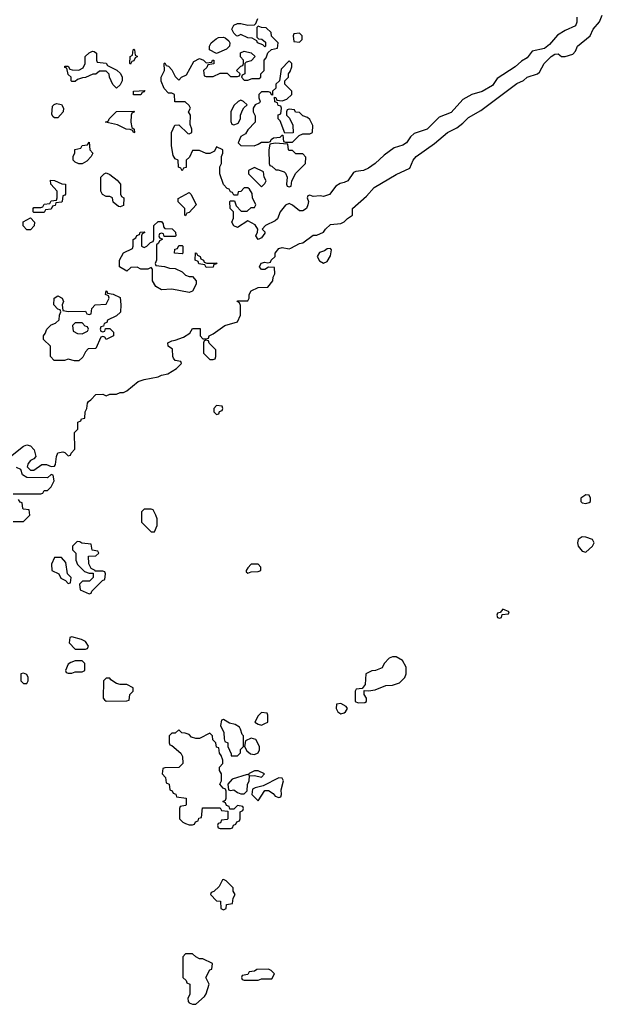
# Model space of a CAD drawing. Header units: inches. Extents: x 2601469 to 2753575, y 449403 to 582909.
# Tile 104 of 256: x 2665288 to 2668666, y 480434 to 486144. Entities that reach past the tile are written whole.
import ezdxf

# ---------------------------------------------------------------- set-up
doc = ezdxf.new("R2010")
doc.units = ezdxf.units.IN
doc.header["$MEASUREMENT"] = 0
doc.layers.add('C6468', color=7, linetype='Continuous')

msp = doc.modelspace()

# ---------------------------------------------------------------- linework, layer by layer
at = {"layer": 'C6468', "color": 4, "elevation": 16}
for points in [[(2665234, 483610), (2665310, 483671.3), (2665330, 483678), (2665350, 483672), (2665371, 483650), (2665382, 483610), (2665370, 483598), (2665350, 483588), (2665338, 483570), (2665332, 483550), (2665350, 483532), (2665370, 483531.3), (2665416.4, 483563.6), (2665443.6, 483563.6), (2665470, 483552), (2665490, 483554), (2665496.4, 483563.6), (2665502, 483610), (2665510, 483631.3), (2665538, 483638), (2665550, 483634), (2665570, 483614), (2665582, 483618), (2665586, 483630), (2665607.3, 483652.7), (2665606, 483750), (2665626, 483770), (2665626, 483810), (2665642, 483818), (2665646, 483830), (2665666, 483834), (2665668, 483870), (2665678, 483890), (2665680.4, 483919.6), (2665686, 483930), (2665700.4, 483939.6), (2665728.9, 483971.1), (2665770, 483972), (2665790, 483962), (2665810, 483972), (2665850, 483972), (2665870, 483982), (2665890, 483982), (2665910, 483992), (2665974.6, 484045.4), (2666010, 484058), (2666090, 484072), (2666110, 484082), (2666146, 484090), (2666198, 484122), (2666226, 484150), (2666222, 484162), (2666190, 484168), (2666180.2, 484180.2), (2666175.3, 484190), (2666174, 484234), (2666148, 484250), (2666146, 484270), (2666170, 484282), (2666190, 484284.7), (2666238, 484302), (2666274.6, 484325.4), (2666290, 484354), (2666334, 484354), (2666334, 484310), (2666350, 484294), (2666370, 484294), (2666382, 484298), (2666386, 484310), (2666410, 484322), (2666478, 484370), (2666550, 484392), (2666568.7, 484430), (2666567.3, 484487.3), (2666562, 484502), (2666548, 484510), (2666550, 484514), (2666610, 484514), (2666618, 484530), (2666618, 484550), (2666630, 484571.3), (2666670, 484591.3), (2666727.3, 484592.7), (2666755.3, 484630), (2666758, 484650), (2666768, 484670), (2666766, 484706), (2666730, 484708), (2666710, 484695.3), (2666690, 484695.3), (2666679, 484710), (2666687.7, 484732.3), (2666710, 484738), (2666726, 484734), (2666742, 484738), (2666746, 484750), (2666768.9, 484771.1), (2666769.2, 484790), (2666790, 484816.3), (2666810, 484822), (2666850, 484816), (2666860.2, 484819.8), (2666910, 484846), (2666929.2, 484850.8), (2666990, 484894), (2667010, 484894), (2667048.9, 484911.1), (2667062, 484930), (2667090, 484956), (2667150, 484962), (2667170, 484972), (2667188.7, 484991.3), (2667218, 485010), (2667218, 485050), (2667299.5, 485120.5), (2667344, 485170), (2667470, 485246), (2667550, 485282), (2667569.4, 485330), (2667586, 485350), (2667693.6, 485426.4), (2667769.3, 485490), (2667822.9, 485517.1), (2667856.9, 485543.1), (2667890, 485576.3), (2667961.7, 485618.3), (2668170, 485773), (2668209.6, 485790.4), (2668231.3, 485811.3), (2668289.3, 485830.7), (2668301.2, 485838.8), (2668329.7, 485890.3), (2668369.7, 485930.3), (2668390, 485944), (2668410, 485946.8), (2668430, 485931), (2668450, 485931), (2668495.5, 485944.5), (2668510, 485962), (2668522, 485990), (2668595.3, 486050), (2668612.7, 486090), (2668650, 486131.3), (2668666, 486170)], [(2668518.8, 486158.8), (2668518, 486130), (2668510, 486109.3), (2668450, 486080.9), (2668406.4, 486053.6), (2668360.7, 485999.3), (2668330, 485977), (2668259.1, 485960.9), (2668230, 485923.7), (2668197.1, 485902.9), (2668161, 485870), (2668057.1, 485802.9), (2668030, 485762.7), (2667970, 485727.3), (2667910, 485709.6), (2667858, 485682), (2667790, 485606.6), (2667720.5, 485579.5), (2667650.3, 485509.7), (2667575.2, 485484.8), (2667554.4, 485465.6), (2667530, 485429.3), (2667510, 485416), (2667459.9, 485400.1), (2667401.7, 485358.3), (2667350, 485309.3), (2667310, 485282.7), (2667282, 485270), (2667236, 485264), (2667222.8, 485257.2), (2667191, 485210), (2667170, 485199), (2667146.4, 485193.6), (2667121.4, 485178.6), (2667084.7, 485130), (2667050, 485119), (2667030, 485122), (2666990, 485118), (2666970, 485126), (2666958, 485122), (2666954, 485110), (2666962, 485090), (2666958, 485070), (2666951.3, 485050), (2666930, 485035.3), (2666910, 485035.3), (2666870, 485068), (2666850, 485078), (2666830, 485068.7), (2666798, 485030), (2666782, 484990), (2666770, 484978), (2666714, 484950), (2666694, 484930), (2666710, 484914), (2666710, 484906), (2666690, 484878), (2666670, 484868.7), (2666658, 484890), (2666667.3, 484912.7), (2666668, 484930), (2666653.6, 484953.6), (2666610, 484978), (2666550, 484938), (2666528.9, 484948.9), (2666518, 484970), (2666527.3, 484992.7), (2666528, 485030), (2666508, 485050), (2666506, 485090), (2666510, 485094), (2666532.7, 485092.7), (2666543.6, 485063.6), (2666572.7, 485032.7), (2666607.3, 485032.7), (2666630, 485054), (2666650, 485054), (2666658, 485070), (2666638, 485110), (2666636.4, 485136.4), (2666620.4, 485160.4), (2666610, 485168), (2666590, 485168), (2666570, 485148), (2666554, 485146), (2666550, 485126), (2666530, 485126), (2666522, 485142), (2666510, 485146), (2666502, 485162), (2666490, 485166), (2666469, 485189), (2666448.7, 485250), (2666448, 485270), (2666448, 485290), (2666458, 485310), (2666458, 485350), (2666466, 485370), (2666466, 485390), (2666430, 485406), (2666418, 485382), (2666390, 485368), (2666368.4, 485368.4), (2666330, 485386), (2666290, 485386), (2666272.7, 485347.3), (2666254, 485330), (2666252.7, 485287.3), (2666238, 485282), (2666230, 485268), (2666222, 485282), (2666208.4, 485288.4), (2666206, 485330), (2666190, 485338), (2666177.2, 485357.2), (2666168.4, 485411.6), (2666168, 485490), (2666187.3, 485532.7), (2666210, 485534), (2666263.6, 485483.6), (2666270, 485482), (2666286, 485490), (2666286, 485510), (2666276.4, 485536.4), (2666278, 485590), (2666266, 485610), (2666278, 485630), (2666270, 485646), (2666247.3, 485667.3), (2666187.3, 485667.3), (2666186, 485710), (2666170, 485718), (2666150, 485718), (2666124.7, 485744.7), (2666108.4, 485788.4), (2666108, 485810), (2666128, 485850), (2666126, 485890), (2666130, 485894), (2666138, 485878), (2666150, 485874), (2666170, 485854), (2666190, 485814), (2666210, 485794), (2666226, 485810), (2666255.3, 485824.7), (2666298, 485902), (2666330, 485918.8), (2666354, 485910), (2666370, 485894), (2666402, 485898), (2666406, 485910), (2666414, 485910), (2666412.7, 485887.3), (2666378, 485882), (2666372.7, 485867.3), (2666354, 485850), (2666358, 485818), (2666370, 485814), (2666410, 485814), (2666450, 485834), (2666490, 485834), (2666510, 485814), (2666550, 485814), (2666562, 485818), (2666566, 485830), (2666546, 485850), (2666570, 485874), (2666582, 485878), (2666586, 485890), (2666586, 485910), (2666568.4, 485928.4), (2666568.4, 485951.6), (2666590, 485962), (2666630, 485952), (2666654, 485930), (2666630, 485906), (2666602, 485898), (2666594, 485890), (2666594, 485830), (2666578, 485822), (2666574, 485810), (2666590, 485794), (2666610, 485794), (2666636.4, 485803.6), (2666676.4, 485803.6), (2666686, 485810), (2666686, 485830), (2666706, 485850), (2666706, 485910), (2666716.4, 485923.6), (2666727.3, 485952.7), (2666748, 485972), (2666782, 485978), (2666786, 486010), (2666748, 486048), (2666746, 486070), (2666716.4, 486096.4), (2666690, 486098), (2666670, 486106), (2666662, 486098), (2666662, 486042), (2666672.7, 486032.7), (2666691.6, 486031.6), (2666712.7, 486012.7), (2666714, 485990), (2666710, 485986), (2666698, 485998), (2666666, 486010), (2666662, 486022), (2666636.4, 486036.4), (2666610, 486038), (2666570, 486058), (2666551.6, 486048.4), (2666546, 486050), (2666530, 486066), (2666518, 486090), (2666530, 486112), (2666550, 486122), (2666570, 486122), (2666610, 486112), (2666650, 486114), (2666658, 486122), (2666668, 486150)], [(2665250, 483394), (2665410, 483394), (2665422, 483398), (2665430, 483414), (2665450, 483414), (2665470, 483434), (2665488, 483470), (2665482, 483502), (2665470, 483506), (2665450, 483488), (2665328.9, 483488.9), (2665304.7, 483504.7), (2665295.3, 483535.3), (2665270, 483548)], [(2665250, 483234), (2665310, 483234), (2665346, 483270), (2665342, 483302), (2665310, 483306), (2665306, 483310), (2665302, 483342), (2665290, 483346), (2665282, 483362)]]:
    msp.add_lwpolyline(points, dxfattribs=at)
for points in [[(2666430, 485948), (2666389.1, 485969.1), (2666388.7, 485990), (2666399, 486010), (2666426.3, 486033.7), (2666440.2, 486039.8), (2666470, 486042.8), (2666479.1, 486039.1), (2666501, 486021), (2666506, 486010), (2666504.7, 485990), (2666487.3, 485972.7)], [(2666910, 486066), (2666878, 486062), (2666874, 486050), (2666878, 486018), (2666910, 486014), (2666926, 486030), (2666926, 486050)], [(2665850, 485746), (2665828.4, 485768.4), (2665808, 485810), (2665807.3, 485827.3), (2665790, 485846), (2665750, 485846), (2665730, 485828), (2665712.7, 485827.3), (2665670, 485808), (2665652.7, 485807.3), (2665623.6, 485796.4), (2665610, 485786), (2665590, 485786), (2665586, 485790), (2665586, 485810), (2665570, 485826), (2665562, 485862), (2665550, 485866), (2665550, 485874), (2665570, 485874), (2665578, 485858), (2665592.7, 485852.7), (2665630, 485852), (2665655.3, 485864.7), (2665668, 485890), (2665668, 485930), (2665690, 485951.3), (2665710, 485962), (2665719.6, 485959.6), (2665734, 485950), (2665734, 485910), (2665738, 485898), (2665790, 485892), (2665798, 485878), (2665851.6, 485851.6), (2665872.7, 485832.7), (2665882, 485810), (2665882, 485790), (2665870, 485766)], [(2665930, 485886), (2665926, 485890), (2665928, 485930), (2665942, 485938), (2665946, 485970), (2665950, 485974), (2665954, 485970), (2665958, 485938), (2665972, 485930), (2665958, 485922), (2665950, 485906), (2665938, 485902)], [(2666850, 485906), (2666803.6, 485856.4), (2666794, 485790), (2666774, 485770), (2666772.7, 485747.3), (2666754, 485730), (2666754, 485706), (2666747.3, 485707.3), (2666742, 485722), (2666730, 485726), (2666690, 485726), (2666674, 485710), (2666674, 485690), (2666682, 485670), (2666678, 485662), (2666654, 485650), (2666642, 485630), (2666642, 485610), (2666652.7, 485587.3), (2666654, 485550), (2666610, 485506), (2666598, 485482), (2666570, 485466), (2666554, 485430), (2666570, 485414), (2666647.3, 485412.7), (2666670, 485422), (2666690, 485434), (2666730, 485434), (2666742, 485438), (2666746, 485450), (2666760.4, 485459.6), (2666798, 485462), (2666810, 485474), (2666814, 485474), (2666818, 485438), (2666830, 485434), (2666870, 485434), (2666908, 485472), (2666930, 485482), (2666970, 485482), (2666986, 485490), (2666988, 485530), (2666970, 485566), (2666956.4, 485576.4), (2666930, 485586), (2666910, 485606), (2666887.3, 485607.3), (2666882, 485622), (2666850, 485626), (2666838, 485622), (2666834, 485610), (2666834, 485590), (2666852.7, 485572.7), (2666871.6, 485531.6), (2666872.7, 485487.3), (2666826, 485486), (2666798, 485558), (2666786, 485570), (2666787.3, 485592.7), (2666802, 485598), (2666806, 485630), (2666802, 485642), (2666787.3, 485647.3), (2666782, 485662), (2666767.3, 485667.3), (2666766, 485694), (2666772.7, 485692.7), (2666778, 485678), (2666810, 485674), (2666836.4, 485683.6), (2666866, 485710), (2666866, 485730), (2666826, 485770), (2666826, 485790), (2666846, 485810), (2666846, 485830), (2666856.4, 485843.6), (2666866, 485870), (2666866, 485890)], [(2665990, 485708), (2665948.4, 485708.4), (2665948, 485730), (2666012.7, 485732.7), (2666010, 485726), (2665998, 485722)], [(2665490, 485575.3), (2665481.2, 485581.2), (2665474.6, 485594.6), (2665478, 485642), (2665487.3, 485652.7), (2665502, 485658), (2665530, 485652), (2665542, 485630), (2665541, 485610), (2665510, 485575.3)], [(2666570, 485678), (2666554, 485670), (2666530, 485646), (2666512, 485610), (2666512.7, 485552.7), (2666518, 485538), (2666530, 485534), (2666550, 485542), (2666555.3, 485544.7), (2666568, 485570), (2666568, 485590), (2666580.4, 485619.6), (2666587.3, 485632.7), (2666606, 485650), (2666586, 485670)], [(2665950, 485488), (2665942, 485502), (2665928, 485508), (2665906, 485510), (2665854.6, 485534.6), (2665786, 485550), (2665802, 485558), (2665806, 485570), (2665850, 485612), (2665950, 485614), (2665954, 485610), (2665938, 485602), (2665934, 485590), (2665932, 485550), (2665938, 485518), (2665952, 485510), (2665954, 485490)], [(2665630, 485308), (2665610, 485318), (2665598, 485330), (2665598, 485350), (2665607.3, 485372.7), (2665608.4, 485391.6), (2665642, 485398), (2665650, 485414), (2665682, 485418), (2665690, 485434), (2665694, 485390), (2665712, 485370), (2665702, 485350), (2665676.9, 485323.1), (2665650, 485308)], [(2666770, 485428), (2666738, 485422), (2666732, 485390), (2666734, 485310), (2666738, 485298), (2666750, 485294), (2666772.7, 485272.7), (2666787.3, 485272.7), (2666822, 485262), (2666830, 485254), (2666838, 485230), (2666834, 485190), (2666838, 485178), (2666850, 485174), (2666862, 485178), (2666866, 485210), (2666890, 485254), (2666946, 485310), (2666947.3, 485347.3), (2666930, 485366), (2666890, 485366), (2666870, 485386), (2666850, 485386), (2666846, 485390), (2666842, 485422)], [(2665870, 485058), (2665860.4, 485060.4), (2665830, 485086), (2665826, 485110), (2665810, 485118), (2665790, 485118), (2665768, 485130), (2665758, 485150), (2665758, 485230), (2665778, 485250), (2665790, 485256), (2665810, 485246), (2665854, 485214), (2665872, 485190), (2665872.7, 485132.7), (2665878, 485118), (2665892, 485110), (2665890, 485066)], [(2666650, 485286), (2666614, 485270), (2666614, 485250), (2666690, 485174), (2666710, 485194), (2666718, 485210), (2666706, 485230), (2666702, 485262)], [(2665370, 485026), (2665366, 485030), (2665366, 485050), (2665370, 485054), (2665410, 485054), (2665422, 485058), (2665430, 485074), (2665462, 485078), (2665470, 485094), (2665502, 485098), (2665506, 485110), (2665506, 485150), (2665468, 485190), (2665467.3, 485212.7), (2665490, 485212), (2665532.7, 485192.7), (2665554, 485190), (2665552.7, 485132.7), (2665550, 485126), (2665538, 485122), (2665534, 485090), (2665530, 485086), (2665498, 485082), (2665492.7, 485067.3), (2665478, 485062), (2665470, 485046), (2665438, 485042), (2665430, 485026)], [(2666250, 485006), (2666246, 485010), (2666246, 485050), (2666207.3, 485087.3), (2666207.3, 485107.3), (2666270, 485142), (2666282, 485130), (2666312, 485070), (2666270, 485026), (2666258, 485022)], [(2665330, 484926), (2665308, 484948), (2665308.9, 484971.1), (2665350, 484994), (2665374, 484970), (2665371.6, 484948.4), (2665350, 484926)], [(2666126, 484886), (2666122, 484902), (2666110, 484906), (2666098, 484902), (2666094, 484890), (2666098, 484878), (2666114, 484874), (2666114, 484870), (2666098, 484862), (2666092.7, 484847.3), (2666082, 484838), (2666082, 484750), (2666074, 484730), (2666078, 484718), (2666127.3, 484712.7), (2666156.4, 484703.6), (2666190, 484702), (2666230, 484682), (2666250, 484662), (2666270, 484654), (2666290, 484654), (2666312, 484630), (2666311.3, 484610), (2666290, 484569.2), (2666270, 484561.2), (2666170, 484582), (2666110, 484578), (2666076.4, 484596.4), (2666058, 484630), (2666058, 484698), (2666050, 484706), (2666030, 484698), (2665990, 484698), (2665970, 484708), (2665932.7, 484707.3), (2665910, 484686), (2665866, 484710), (2665866, 484750), (2665888.9, 484791.1), (2665942, 484818), (2665946, 484830), (2665946, 484870), (2665962, 484878), (2665967.3, 484892.7), (2665982, 484898), (2665987.3, 484912.7), (2666010, 484914), (2666014, 484910), (2665998, 484902), (2665994, 484890), (2665994, 484830), (2666010, 484822), (2666026, 484830), (2666047.3, 484852.7), (2666062, 484858), (2666066, 484870), (2666066, 484950), (2666090, 484974), (2666110, 484974), (2666119.6, 484959.6), (2666122, 484942), (2666130, 484934), (2666171.6, 484931.6), (2666192, 484912), (2666194, 484890), (2666190, 484886)], [(2666230, 484786), (2666186, 484790), (2666187.3, 484812.7), (2666202, 484818), (2666210, 484834), (2666230, 484834), (2666234, 484830), (2666234, 484790)], [(2666372.7, 484732.7), (2666432.7, 484732.7), (2666426, 484726), (2666414, 484726), (2666410, 484708), (2666370, 484706), (2666362, 484722), (2666327.3, 484727.3), (2666322, 484742), (2666306, 484750), (2666307.3, 484792.7), (2666314, 484790), (2666318, 484778), (2666334, 484770), (2666338, 484758), (2666354, 484750), (2666358, 484738)], [(2667090, 484818), (2667070, 484815.3), (2667056, 484804), (2667026.4, 484793.6), (2667012, 484770), (2667025.4, 484745.4), (2667050, 484732), (2667070, 484742), (2667090, 484774), (2667095.3, 484810)], [(2665770, 484334), (2665782, 484338), (2665786, 484354), (2665810, 484354), (2665831.6, 484331.6), (2665831, 484310), (2665790, 484288.7), (2665782, 484302), (2665770, 484306), (2665758, 484302), (2665730, 484238), (2665684.7, 484235.3), (2665670, 484218), (2665653.7, 484186.3), (2665630, 484165.2), (2665605.2, 484165.2), (2665570, 484175.3), (2665547.3, 484167.3), (2665488.4, 484168.4), (2665466, 484190), (2665466, 484250), (2665426, 484290), (2665426, 484310), (2665436.4, 484323.6), (2665446, 484350), (2665470, 484374), (2665496.4, 484383.6), (2665516.4, 484403.6), (2665518, 484430), (2665526, 484450), (2665522, 484462), (2665510, 484466), (2665486, 484490), (2665488, 484530), (2665510, 484542), (2665534, 484530), (2665542, 484510), (2665534, 484490), (2665538, 484458), (2665571.6, 484451.6), (2665670, 484454), (2665678, 484438), (2665690, 484434), (2665702, 484438), (2665706, 484470), (2665726, 484490), (2665790, 484494), (2665806, 484530), (2665802, 484542), (2665786, 484550), (2665788.4, 484571.6), (2665794, 484570), (2665798, 484558), (2665830, 484552), (2665870, 484532), (2665874, 484490), (2665871.6, 484448.4), (2665850, 484426), (2665798, 484402), (2665792.7, 484387.3), (2665778, 484382), (2665774, 484366), (2665758, 484362), (2665754, 484350), (2665758, 484338)], [(2665650, 484386), (2665610, 484386), (2665594, 484370), (2665598, 484338), (2665623.6, 484323.6), (2665650, 484322), (2665682, 484338), (2665686, 484350), (2665682, 484362), (2665667.3, 484367.3)], [(2666370, 484286), (2666358, 484282), (2666354, 484270), (2666354, 484210), (2666390, 484174), (2666410, 484174), (2666422, 484178), (2666426, 484190), (2666426, 484230), (2666387.3, 484267.3), (2666382, 484282)], [(2666430, 483906), (2666414, 483890), (2666414, 483870), (2666430, 483854), (2666442, 483858), (2666447.3, 483872.7), (2666462, 483878), (2666466, 483890), (2666462, 483902)], [(2668570, 483388), (2668542, 483370), (2668542, 483350), (2668550, 483342), (2668570, 483338), (2668590, 483344.7), (2668598, 483350), (2668598, 483370), (2668590, 483386)], [(2666050, 483306), (2666010, 483306), (2665994, 483290), (2665994, 483230), (2666050, 483174), (2666070, 483174), (2666086, 483210), (2666086, 483250), (2666078, 483270), (2666062, 483302)], [(2668550, 483145.2), (2668526.8, 483130), (2668522.8, 483110), (2668526, 483090), (2668550, 483061), (2668570, 483056), (2668608.7, 483090), (2668618, 483110), (2668608.7, 483128.7), (2668570, 483144)], [(2665622, 483118), (2665594, 483090), (2665594, 483070), (2665614, 483050), (2665614, 483010), (2665623.6, 482983.6), (2665663.6, 482943.6), (2665690, 482934), (2665714, 482934), (2665714, 482910), (2665692, 482888), (2665652.7, 482887.3), (2665634, 482870), (2665638, 482838), (2665690, 482814), (2665702, 482818), (2665706, 482830), (2665767.3, 482892.7), (2665782, 482898), (2665786, 482930), (2665782, 482942), (2665770, 482946), (2665726, 482946), (2665726, 482950), (2665702, 482962), (2665688.4, 482988.4), (2665687.3, 483032.7), (2665730, 483034), (2665746, 483050), (2665742, 483062), (2665707.3, 483067.3), (2665702, 483102), (2665648, 483108), (2665636.4, 483116.4)], [(2665530, 483026), (2665490, 483026), (2665472.7, 482987.3), (2665474, 482950), (2665514, 482930), (2665526, 482906), (2665552.7, 482892.7), (2665570, 482874), (2665582, 482878), (2665586, 482910), (2665566, 482930), (2665556.4, 482996.4)], [(2666670, 482986), (2666630, 482986), (2666610, 482966), (2666602, 482950), (2666602, 482942), (2666610, 482934), (2666630, 482942), (2666670, 482944.7), (2666686, 482950), (2666686, 482970)], [(2668090, 482726), (2668074, 482706), (2668058, 482702), (2668054, 482690), (2668058, 482678), (2668070, 482674), (2668082, 482678), (2668086, 482694), (2668122, 482698), (2668126, 482710)], [(2665590, 482566), (2665578, 482562), (2665574, 482530), (2665610, 482494), (2665670, 482494), (2665682, 482498), (2665686, 482510), (2665670, 482538), (2665646, 482550)], [(2667470, 482448.7), (2667450, 482448.7), (2667430, 482442), (2667402, 482410), (2667390, 482386), (2667351.1, 482368.9), (2667330, 482368), (2667294, 482350), (2667291.6, 482288.4), (2667274, 482266), (2667238, 482262), (2667234, 482250), (2667234, 482190), (2667250, 482182), (2667290, 482184.7), (2667298, 482190), (2667298, 482210), (2667286, 482230), (2667286, 482254), (2667310, 482252), (2667350, 482258), (2667410, 482282), (2667450, 482284.7), (2667490, 482298), (2667522, 482330), (2667528.7, 482350), (2667528.4, 482388.4), (2667508.4, 482428.4)], [(2665650, 482426), (2665610, 482426), (2665583.6, 482416.4), (2665570, 482406), (2665554, 482370), (2665558, 482358), (2665570, 482354), (2665590, 482354), (2665610, 482362), (2665650, 482362), (2665666, 482370), (2665666, 482410)], [(2665310, 482355.3), (2665294, 482350), (2665294, 482310), (2665310, 482294), (2665330, 482294), (2665338, 482310), (2665338, 482330), (2665330, 482346)], [(2665810, 482326), (2665790, 482326), (2665774, 482310), (2665772, 482210), (2665779.6, 482199.6), (2665790, 482192), (2665910, 482194), (2665922, 482198), (2665926, 482230), (2665946, 482250), (2665946, 482270), (2665910, 482288), (2665870, 482288), (2665850, 482295.3), (2665816.4, 482316.4)], [(2667150, 482178), (2667125.4, 482174.6), (2667122, 482150), (2667132, 482130), (2667150, 482118), (2667170, 482124.7), (2667178, 482130), (2667188, 482150), (2667180.4, 482160.4)], [(2666690, 482126), (2666670, 482106), (2666652, 482070), (2666670, 482058), (2666690, 482052), (2666710, 482062), (2666726, 482070), (2666726, 482110), (2666722, 482122)], [(2666470, 482086), (2666458, 482082), (2666452, 482050), (2666471.1, 482011.1), (2666472.7, 481972.7), (2666478, 481958), (2666494, 481950), (2666494, 481930), (2666514, 481886), (2666514, 481874), (2666550, 481874), (2666567.3, 481892.7), (2666568, 481912), (2666586, 481930), (2666586, 481990), (2666578, 481998), (2666568.7, 482030), (2666562, 482042), (2666537.2, 482057.2), (2666504, 482064)], [(2666210, 482026), (2666190, 482006), (2666170, 482006), (2666154, 481990), (2666154, 481950), (2666158, 481938), (2666170, 481934), (2666222, 481890), (2666231.1, 481871.1), (2666234, 481830), (2666210, 481808), (2666130, 481806), (2666118, 481802), (2666114, 481770), (2666134, 481750), (2666138, 481718), (2666154, 481710), (2666158, 481678), (2666172.7, 481672.7), (2666178, 481658), (2666192.7, 481652.7), (2666198, 481638), (2666254, 481630), (2666254, 481590), (2666250, 481586), (2666218, 481582), (2666214, 481570), (2666214, 481510), (2666234, 481490), (2666250, 481482), (2666270, 481474), (2666290, 481474), (2666302, 481478), (2666307.3, 481492.7), (2666322, 481498), (2666327.3, 481512.7), (2666342, 481518), (2666347.3, 481572.7), (2666450, 481574), (2666458, 481558), (2666494, 481554), (2666494, 481510), (2666490, 481506), (2666458, 481502), (2666452.7, 481487.3), (2666438, 481482), (2666434, 481470), (2666438, 481458), (2666450, 481454), (2666510, 481454), (2666522, 481458), (2666527.3, 481472.7), (2666542, 481478), (2666547.3, 481492.7), (2666562, 481498), (2666566, 481510), (2666566, 481550), (2666582, 481558), (2666586, 481570), (2666582, 481582), (2666550, 481586), (2666530, 481566), (2666506, 481566), (2666502, 481582), (2666487.3, 481587.3), (2666482, 481602), (2666466, 481610), (2666482, 481618), (2666486, 481630), (2666486, 481670), (2666482, 481682), (2666467.3, 481687.3), (2666448, 481710), (2666458, 481730), (2666458, 481770), (2666446, 481790), (2666446, 481810), (2666466, 481830), (2666466, 481850), (2666456.4, 481876.4), (2666446, 481890), (2666442, 481922), (2666430, 481926), (2666426, 481950), (2666408.4, 481968.4), (2666406, 481990), (2666390, 482006), (2666330, 481975.3), (2666310, 481975.3), (2666284, 481984), (2666270, 481998), (2666247.3, 482007.3), (2666228.4, 482008.4)], [(2666630, 481978), (2666598, 481962), (2666592, 481930), (2666604.7, 481904.7), (2666626, 481886), (2666650, 481882), (2666670, 481892), (2666679, 481910), (2666679, 481930), (2666658, 481970)], [(2666670, 481788), (2666650, 481788), (2666614, 481770), (2666618, 481762), (2666606, 481766), (2666519.6, 481740.4), (2666494, 481710), (2666498, 481678), (2666510, 481674), (2666530, 481678), (2666550, 481662), (2666570, 481654), (2666590, 481654), (2666607.3, 481672.7), (2666608.4, 481708.4), (2666619, 481730), (2666620.4, 481759.6), (2666650, 481761), (2666690, 481752), (2666708, 481770)], [(2666790, 481748), (2666699.6, 481700.4), (2666654, 481690), (2666638, 481682), (2666634, 481650), (2666670, 481614), (2666710, 481674), (2666730, 481674), (2666756.9, 481656.9), (2666770, 481642), (2666790, 481634), (2666802, 481638), (2666806, 481650), (2666803.1, 481676.9), (2666818, 481730), (2666810, 481746)], [(2666470, 481158), (2666464.7, 481155.3), (2666443.6, 481116.4), (2666412.7, 481087.3), (2666398, 481082), (2666394, 481070), (2666430, 481034), (2666452.7, 481032.7), (2666454, 480990), (2666470, 480982), (2666486, 480990), (2666487.3, 481012.7), (2666522, 481018), (2666526, 481050), (2666538, 481070), (2666526, 481090), (2666526, 481110), (2666486, 481150)], [(2666290, 480726), (2666250, 480726), (2666234, 480710), (2666234, 480590), (2666252.7, 480572.7), (2666258, 480558), (2666274, 480550), (2666274, 480490), (2666262, 480470), (2666264.7, 480450), (2666270, 480442), (2666290, 480434), (2666310, 480434), (2666360.4, 480479.6), (2666370, 480494), (2666386, 480550), (2666368, 480590), (2666390, 480634), (2666402, 480638), (2666406, 480670), (2666350, 480698), (2666330, 480698), (2666308.4, 480708.4)], [(2666730, 480638), (2666663.6, 480636.4), (2666650, 480626), (2666618, 480622), (2666610, 480606), (2666578, 480602), (2666574, 480590), (2666578, 480578), (2666590, 480574), (2666670, 480574), (2666690, 480582), (2666750, 480582), (2666766, 480610), (2666746, 480630)]]:
    msp.add_lwpolyline(points, close=True, dxfattribs=at)

doc.saveas('drawing.dxf')
